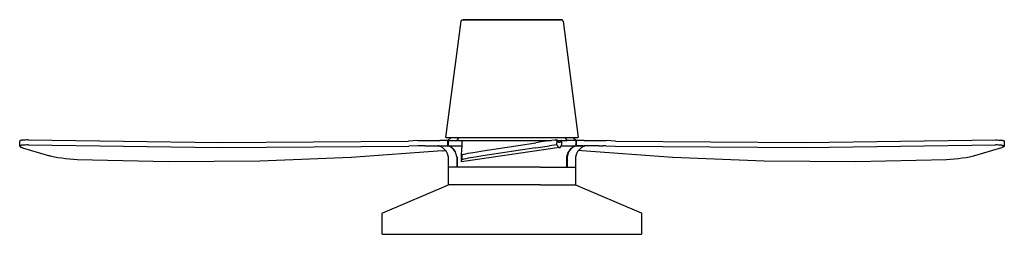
# Model space of a CAD drawing. Header units: millimetres. Extents: x 10740 to 13233, y 6351 to 7934.
# Tile 1 of 23: x 10740 to 11902, y 6351 to 6604. Entities that reach past the tile are written whole.
import ezdxf

# ---------------------------------------------------------------- set-up
doc = ezdxf.new("R2010")
doc.units = ezdxf.units.MM
doc.layers.add('Make2D$Visible$Curvas', color=7, linetype='Continuous')

msp = doc.modelspace()

# ---------------------------------------------------------------- linework, layer by layer
at = {"layer": 'Make2D$Visible$Curvas', "color": 7, "lineweight": -3, "true_color": 0xffffff}
for p, q in [((11243.3, 6464.9), (11261.4, 6601.9)), ((11261.4, 6602.2), (11261.5, 6602.3)), ((11261.4, 6602.1), (11261.4, 6602.2)), ((11261.4, 6602), (11261.4, 6602.1)), ((11261.4, 6602.1), (11261.4, 6602.1)), ((11261.4, 6601.9), (11261.4, 6602)), ((11261.4, 6601.9), (11261.4, 6601.9)), ((11261.5, 6602.4), (11261.5, 6602.5)), ((11261.5, 6602.5), (11261.6, 6602.5)), ((11261.5, 6602.3), (11261.5, 6602.4)), ((11261.5, 6602.3), (11261.5, 6602.3)), ((11261.6, 6602.6), (11261.7, 6602.7)), ((11261.6, 6602.5), (11261.6, 6602.6)), ((11261.6, 6602.6), (11261.6, 6602.6)), ((11261.7, 6602.7), (11261.8, 6602.8)), ((11261.7, 6602.7), (11261.7, 6602.7)), ((11261.8, 6602.9), (11261.9, 6603)), ((11261.8, 6602.8), (11261.8, 6602.9)), ((11261.8, 6602.9), (11261.8, 6602.9)), ((11261.9, 6603), (11262, 6603.1)), ((11261.9, 6603), (11261.9, 6603)), ((11262, 6603.1), (11262, 6603.1)), ((11262, 6603.1), (11262.1, 6603.1)), ((11262.1, 6603.1), (11262.1, 6603.2)), ((11262.1, 6603.2), (11262.2, 6603.2)), ((11262.2, 6603.2), (11262.2, 6603.3)), ((11262.2, 6603.3), (11262.3, 6603.3)), ((11262.3, 6603.3), (11262.4, 6603.3)), ((11262.4, 6603.3), (11262.4, 6603.4)), ((11262.4, 6603.4), (11262.5, 6603.4)), ((11262.5, 6603.4), (11262.6, 6603.5)), ((11262.5, 6603.4), (11262.5, 6603.4)), ((11262.6, 6603.5), (11262.7, 6603.5)), ((11262.7, 6603.5), (11262.7, 6603.5)), ((11262.7, 6603.5), (11262.8, 6603.5)), ((11262.8, 6603.5), (11262.9, 6603.5)), ((11262.9, 6603.5), (11262.9, 6603.6)), ((11262.9, 6603.6), (11263, 6603.6)), ((11263, 6603.6), (11263.1, 6603.6)), ((11263.1, 6603.6), (11263.1, 6603.6)), ((11263.1, 6603.6), (11263.2, 6603.6)), ((11263.2, 6603.6), (11263.3, 6603.6)), ((11263.3, 6603.6), (11263.3, 6603.6)), ((11263.3, 6603.6), (11321.4, 6603.6)), ((11263.3, 6603.6), (11263.4, 6603.6)), ((11263.4, 6603.6), (11263.5, 6603.6)), ((11263.5, 6603.6), (11263.5, 6603.6)), ((11263.5, 6603.6), (11263.6, 6603.6)), ((11321.4, 6603.6), (11263.6, 6603.6)), ((11321.4, 6603.6), (11379.5, 6603.6)), ((11379.2, 6603.6), (11321.4, 6603.6)), ((11379.3, 6603.6), (11379.2, 6603.6)), ((11379.4, 6603.6), (11379.3, 6603.6)), ((11379.5, 6603.6), (11379.4, 6603.6)), ((11379.4, 6603.6), (11379.4, 6603.6)), ((11379.6, 6603.6), (11379.5, 6603.6)), ((11379.7, 6603.6), (11379.6, 6603.6)), ((11379.6, 6603.6), (11379.6, 6603.6)), ((11379.8, 6603.6), (11379.7, 6603.6)), ((11379.9, 6603.6), (11379.8, 6603.6)), ((11379.8, 6603.6), (11379.8, 6603.6)), ((11380, 6603.5), (11379.9, 6603.6)), ((11380.1, 6603.5), (11380, 6603.5)), ((11380, 6603.5), (11380, 6603.5)), ((11380.2, 6603.5), (11380.1, 6603.5)), ((11380.3, 6603.4), (11380.2, 6603.5)), ((11380.2, 6603.5), (11380.2, 6603.5)), ((11380.4, 6603.4), (11380.3, 6603.4)), ((11380.5, 6603.3), (11380.4, 6603.4)), ((11380.4, 6603.4), (11380.4, 6603.4)), ((11380.6, 6603.3), (11380.5, 6603.3)), ((11380.5, 6603.3), (11380.5, 6603.3)), ((11380.6, 6603.2), (11380.6, 6603.3)), ((11380.7, 6603.2), (11380.6, 6603.2)), ((11380.8, 6603.1), (11380.7, 6603.2)), ((11380.9, 6603.1), (11380.8, 6603.1)), ((11380.8, 6603.1), (11380.8, 6603.1)), ((11380.9, 6603), (11380.9, 6603.1)), ((11381, 6603), (11380.9, 6603)), ((11381, 6602.9), (11381, 6603)), ((11381.1, 6602.8), (11381, 6602.9)), ((11381, 6602.9), (11381, 6602.9)), ((11381.1, 6602.7), (11381.1, 6602.8)), ((11381.2, 6602.7), (11381.1, 6602.7)), ((11381.2, 6602.6), (11381.2, 6602.7)), ((11381.3, 6602.5), (11381.2, 6602.6)), ((11381.2, 6602.6), (11381.2, 6602.6)), ((11381.3, 6602.4), (11381.3, 6602.5)), ((11381.3, 6602.5), (11381.3, 6602.5)), ((11381.4, 6602.3), (11381.3, 6602.4)), ((11381.4, 6602.2), (11381.4, 6602.3)), ((11381.4, 6602.3), (11381.4, 6602.3)), ((11381.4, 6602.1), (11381.4, 6602.2)), ((11381.4, 6602), (11381.4, 6602.1)), ((11381.4, 6602.1), (11381.4, 6602.1)), ((11381.5, 6601.9), (11381.4, 6602)), ((11381.5, 6601.9), (11381.5, 6601.9)), ((11381.5, 6601.9), (11399.5, 6464.9)), ((10740.6, 6460.7), (10740.5, 6460.7)), ((10740.5, 6460.7), (10740.5, 6460.7)), ((10740.5, 6460.7), (10740.5, 6460.7)), ((10740.5, 6460.7), (10740.5, 6460.7)), ((10740.5, 6460.7), (10740.5, 6460.6)), ((10740.5, 6460.6), (10740.5, 6460.6)), ((10740.5, 6460.6), (10740.5, 6460.6)), ((10740.5, 6460.6), (10740.5, 6460.6)), ((10740.5, 6460.6), (10740.5, 6460.6)), ((10740.5, 6460.6), (10740.5, 6460.6)), ((10740.5, 6460.6), (10740.5, 6460.6)), ((10740.5, 6460.6), (10740.5, 6460.6)), ((10740.5, 6460.6), (10740.5, 6460.6)), ((10740.5, 6460.6), (10740.5, 6460.6)), ((10740.5, 6460.6), (10740.5, 6460.6)), ((10740.5, 6460.6), (10740.5, 6460.5)), ((10740.5, 6460.5), (10740.5, 6460.5)), ((10740.5, 6460.5), (10740.5, 6460.5)), ((10740.5, 6460.5), (10740.5, 6460.5)), ((10740.5, 6460.5), (10740.5, 6460.5)), ((10740.5, 6460.5), (10740.5, 6460.5)), ((10740.5, 6460.5), (10740.5, 6460.5)), ((10740.5, 6460.5), (10740.5, 6460.5)), ((10740.5, 6460.5), (10740.5, 6460.5)), ((10740.5, 6460.5), (10740.5, 6460.5)), ((10740.5, 6460.5), (10740.5, 6460.5)), ((10740.5, 6454.6), (10740.5, 6460.5)), ((10740.7, 6460.8), (10740.6, 6460.8)), ((10740.6, 6460.8), (10740.6, 6460.8)), ((10740.6, 6460.8), (10740.6, 6460.7)), ((10740.6, 6460.7), (10740.6, 6460.7)), ((10740.6, 6460.7), (10740.6, 6460.7)), ((10740.6, 6460.7), (10740.6, 6460.7)), ((10740.6, 6460.7), (10740.6, 6460.7)), ((10740.6, 6460.7), (10740.6, 6460.7)), ((10740.6, 6460.7), (10740.6, 6460.7)), ((10740.8, 6460.9), (10740.7, 6460.9)), ((10740.7, 6460.9), (10740.7, 6460.8)), ((10740.7, 6460.8), (10740.7, 6460.8)), ((10740.7, 6460.8), (10740.7, 6460.8)), ((10740.7, 6460.8), (10740.7, 6460.8)), ((10740.9, 6460.9), (10740.8, 6460.9)), ((10740.8, 6460.9), (10740.8, 6460.9)), ((10740.8, 6460.9), (10740.8, 6460.9)), ((10740.8, 6460.9), (10740.8, 6460.9)), ((10741, 6461), (10740.9, 6461)), ((10740.9, 6461), (10740.9, 6460.9)), ((10741.1, 6461.1), (10741, 6461)), ((10741, 6461), (10741, 6461)), ((10741.2, 6461.1), (10741.1, 6461.1)), ((10741.3, 6461.1), (10741.2, 6461.1)), ((10741.2, 6461.1), (10741.2, 6461.1)), ((10741.4, 6461.2), (10741.3, 6461.1)), ((10741.5, 6461.2), (10741.4, 6461.2)), ((10741.7, 6461.3), (10741.5, 6461.2)), ((10741.9, 6461.3), (10741.7, 6461.3)), ((10742.1, 6461.3), (10741.9, 6461.3)), ((10742.3, 6461.4), (10742.1, 6461.3)), ((10742.7, 6461.5), (10742.3, 6461.4)), ((10743.2, 6461.5), (10742.7, 6461.5)), ((10743.7, 6461.6), (10743.2, 6461.5)), ((10744.3, 6461.7), (10743.7, 6461.6)), ((10745.7, 6461.8), (10744.3, 6461.7)), ((10747.2, 6461.8), (10745.7, 6461.8)), ((10748.9, 6461.9), (10747.2, 6461.8)), ((10750.7, 6461.9), (10748.9, 6461.9)), ((10750.7, 6461.9), (10975, 6458.9)), ((10975, 6458.9), (11199.3, 6460.6)), ((11210.3, 6461.1), (11199.3, 6460.6)), ((11210.3, 6461.1), (11215.9, 6461.2)), ((11215.9, 6461.2), (11236.2, 6461.2)), ((11245.7, 6461.2), (11236.2, 6461.2)), ((11243.3, 6464.9), (11321.4, 6464.9)), ((11245.7, 6461.2), (11249.4, 6464.9)), ((11245.7, 6461.2), (11246.1, 6461.2)), ((11245.7, 6455.1), (11245.7, 6461.2)), ((11246.1, 6461.2), (11262.1, 6461.2)), ((11246.1, 6461.2), (11246.1, 6455.1)), ((11258.9, 6464.9), (11255.6, 6461.2)), ((11259.2, 6464.9), (11256, 6461.2)), ((11262.1, 6460.1), (11262, 6455.2)), ((11262.1, 6461.2), (11262.1, 6461.2)), ((11262.1, 6460.1), (11262.1, 6461.2)), ((11262.1, 6461.2), (11265.6, 6461.2)), ((11265.6, 6461.2), (11367.6, 6461.2)), ((11286.8, 6449.1), (11349.5, 6458.6)), ((11321.4, 6464.9), (11373.7, 6464.9)), ((11358.2, 6459.9), (11349.5, 6458.6)), ((11355, 6459.5), (11355, 6459.5)), ((11371.6, 6461.7), (11358.2, 6459.9)), ((11365.7, 6460.9), (11365.7, 6460.9)), ((11373.4, 6461.8), (11371.6, 6461.7)), ((11373.9, 6461.9), (11373.4, 6461.8)), ((11373.7, 6464.9), (11383.3, 6464.9)), ((11374.1, 6461.9), (11373.9, 6461.9)), ((11374.2, 6461.9), (11374.1, 6461.9)), ((11374.3, 6461.9), (11374.2, 6461.9)), ((11374.6, 6461.2), (11374.3, 6461.9)), ((11374.3, 6461.9), (11374.3, 6458.5)), ((11374.3, 6461.9), (11374.3, 6461.9)), ((11374.3, 6456), (11374.3, 6458.5)), ((11374.6, 6461.2), (11379.4, 6461.2)), ((11374.8, 6460.9), (11374.6, 6461.2)), ((11374.6, 6461.2), (11374.7, 6461)), ((11374.9, 6460.7), (11374.8, 6460.9)), ((11375, 6460.5), (11374.9, 6460.7)), ((11375.2, 6460.3), (11375, 6460.5)), ((11375.2, 6460.2), (11375.2, 6460.3)), ((11375.3, 6460.1), (11375.2, 6460.2)), ((11375.4, 6460), (11375.3, 6460.1)), ((11375.4, 6459.9), (11375.4, 6460)), ((11375.5, 6459.8), (11375.4, 6459.9)), ((11375.6, 6459.7), (11375.5, 6459.8)), ((11375.7, 6459.6), (11375.6, 6459.7)), ((11375.6, 6459.7), (11375.6, 6459.7)), ((11375.8, 6459.5), (11375.7, 6459.6)), ((11375.8, 6459.4), (11375.8, 6459.5)), ((11375.9, 6459.4), (11375.8, 6459.4)), ((11376, 6459.3), (11375.9, 6459.4)), ((11376.1, 6459.2), (11376, 6459.3)), ((11376, 6459.3), (11376, 6459.3)), ((11376.2, 6459.2), (11376.1, 6459.2)), ((11376.1, 6459.2), (11376.1, 6459.2)), ((11376.2, 6459.1), (11376.2, 6459.2)), ((11376.3, 6459.1), (11376.2, 6459.1)), ((11376.2, 6459.1), (11376.2, 6459.1)), ((11376.4, 6459), (11376.3, 6459.1)), ((11376.3, 6459.1), (11376.3, 6459.1)), ((11376.3, 6459.1), (11376.3, 6459.1)), ((11376.5, 6459), (11376.4, 6459)), ((11376.4, 6459), (11376.4, 6459)), ((11376.4, 6459), (11376.4, 6459)), ((11376.6, 6459), (11376.5, 6459)), ((11376.5, 6459), (11376.5, 6459)), ((11376.5, 6459), (11376.5, 6459)), ((11376.6, 6458.9), (11376.6, 6459)), ((11376.7, 6458.9), (11376.6, 6458.9)), ((11376.6, 6458.9), (11376.6, 6458.9)), ((11376.8, 6458.9), (11376.7, 6458.9)), ((11376.7, 6458.9), (11376.7, 6458.9)), ((11376.7, 6458.9), (11376.7, 6458.9)), ((11376.9, 6458.9), (11376.8, 6458.9)), ((11376.8, 6458.9), (11376.8, 6458.9)), ((11376.8, 6458.9), (11376.8, 6458.9)), ((11377, 6458.9), (11376.9, 6458.9)), ((11376.9, 6458.9), (11376.9, 6458.9)), ((11376.9, 6458.9), (11376.9, 6458.9)), ((11377.1, 6458.9), (11377, 6458.9)), ((11377, 6458.9), (11377, 6458.9)), ((11377, 6458.9), (11377, 6458.9)), ((11377.2, 6458.9), (11377.1, 6458.9)), ((11377.1, 6458.9), (11377.1, 6458.9)), ((11377.1, 6458.9), (11377.1, 6458.9)), ((11377.1, 6458.9), (11377.1, 6458.9)), ((11377.2, 6458.9), (11377.2, 6458.9)), ((11377.3, 6458.9), (11377.2, 6458.9)), ((11377.2, 6458.9), (11377.2, 6458.9)), ((11377.2, 6458.9), (11377.2, 6458.9)), ((11377.4, 6458.9), (11377.3, 6458.9)), ((11377.3, 6458.9), (11377.3, 6458.9)), ((11377.3, 6458.9), (11377.3, 6458.9)), ((11377.5, 6458.9), (11377.4, 6458.9)), ((11377.4, 6458.9), (11377.4, 6458.9)), ((11377.4, 6458.9), (11377.4, 6458.9)), ((11377.6, 6459), (11377.5, 6458.9)), ((11377.5, 6458.9), (11377.5, 6458.9)), ((11377.5, 6458.9), (11377.5, 6458.9)), ((11377.5, 6458.9), (11377.5, 6458.9)), ((11377.7, 6459), (11377.6, 6459)), ((11377.6, 6459), (11377.6, 6459)), ((11377.6, 6459), (11377.6, 6459)), ((11377.8, 6459), (11377.7, 6459)), ((11377.7, 6459), (11377.7, 6459)), ((11377.7, 6459), (11377.7, 6459)), ((11377.8, 6459), (11377.9, 6459.1)), ((11378.4, 6459.5), (11377.9, 6459.1)), ((11378.4, 6459.5), (11379.2, 6460.6)), ((11379.4, 6461.1), (11379.2, 6460.6)), ((11379.6, 6461.2), (11379.4, 6461.2)), ((11379.4, 6461.2), (11379.4, 6461.1)), ((11379.6, 6461.2), (11386.5, 6461.2)), ((11379.6, 6461.2), (11379.6, 6456.1)), ((11383.3, 6464.9), (11386.5, 6461.2)), ((11383.3, 6464.9), (11399.5, 6464.9)), ((11383.6, 6464.9), (11386.9, 6461.2)), ((11396.4, 6461.2), (11386.5, 6461.2)), ((11393.1, 6464.9), (11396.8, 6461.2)), ((11396.4, 6461.2), (11396.8, 6461.2)), ((11396.4, 6461.2), (11396.4, 6456.1)), ((11396.8, 6461.2), (11396.8, 6455.1)), ((11406.3, 6461.2), (11396.8, 6461.2)), ((11406.3, 6461.2), (11426.6, 6461.2)), ((11426.6, 6461.2), (11432.2, 6461.1)), ((11443.2, 6460.6), (11432.2, 6461.1)), ((11443.2, 6460.6), (11667.5, 6458.9)), ((11667.5, 6458.9), (11891.8, 6461.9)), ((11891.8, 6461.9), (11893.6, 6461.9)), ((11893.6, 6461.9), (11895.3, 6461.8)), ((11895.3, 6461.8), (11896.8, 6461.8)), ((11896.8, 6461.8), (11898.2, 6461.7)), ((11898.2, 6461.7), (11898.8, 6461.6)), ((11898.8, 6461.6), (11899.3, 6461.5)), ((11899.3, 6461.5), (11899.8, 6461.5)), ((11899.8, 6461.5), (11900.2, 6461.4)), ((11900.2, 6461.4), (11900.4, 6461.3)), ((11900.4, 6461.3), (11900.6, 6461.3)), ((11900.6, 6461.3), (11900.8, 6461.3)), ((11900.8, 6461.3), (11901, 6461.2)), ((11901, 6461.2), (11901.1, 6461.2)), ((11901.1, 6461.2), (11901.2, 6461.1)), ((11901.2, 6461.1), (11901.3, 6461.1)), ((11901.3, 6461.1), (11901.3, 6461.1)), ((11901.3, 6461.1), (11901.4, 6461.1)), ((11901.4, 6461.1), (11901.4, 6461)), ((11901.4, 6461), (11901.5, 6461)), ((11901.5, 6461), (11901.6, 6461)), ((11901.6, 6461), (11901.6, 6461)), ((11901.6, 6461), (11901.6, 6460.9)), ((11901.6, 6460.9), (11901.7, 6460.9)), ((11901.7, 6460.9), (11901.7, 6460.9)), ((11901.7, 6460.9), (11901.7, 6460.9)), ((11901.7, 6460.9), (11901.8, 6460.8)), ((11901.8, 6460.8), (11901.8, 6460.8)), ((11901.8, 6460.8), (11901.8, 6460.8)), ((11901.8, 6460.8), (11901.8, 6460.8)), ((11901.8, 6460.8), (11901.8, 6460.8)), ((11901.8, 6460.8), (11901.9, 6460.8)), ((11901.9, 6460.8), (11901.9, 6460.8)), ((11901.9, 6460.8), (11901.9, 6460.8)), ((11901.9, 6460.8), (11901.9, 6460.7)), ((11901.9, 6460.7), (11901.9, 6460.7)), ((11901.9, 6460.7), (11901.9, 6460.7)), ((11901.9, 6460.7), (11901.9, 6460.7)), ((11901.9, 6460.7), (11901.9, 6460.7)), ((11901.9, 6460.7), (11901.9, 6460.7)), ((11901.9, 6460.7), (11902, 6460.7)), ((11902, 6460.7), (11902, 6460.7)), ((11902, 6460.7), (11902, 6460.6)), ((11902, 6460.6), (11902, 6460.6)), ((11902, 6460.6), (11902, 6460.6)), ((11902, 6460.5), (11902, 6460.6)), ((11902, 6460.5), (11902, 6454.6)), ((10740.5, 6454.7), (10740.5, 6454.8)), ((10740.5, 6454.8), (10740.6, 6454.8)), ((10740.5, 6454.6), (10740.5, 6454.7)), ((10740.5, 6454.7), (10740.5, 6454.7)), ((10740.5, 6454.7), (10740.5, 6454.7)), ((10740.5, 6454.7), (10740.5, 6454.7)), ((10740.5, 6454.6), (10740.5, 6454.6)), ((10740.5, 6454.6), (10740.5, 6454.6)), ((10740.5, 6454.6), (10740.5, 6454.6)), ((10740.5, 6454.6), (10740.5, 6454.6)), ((10740.5, 6454.5), (10740.5, 6454.5)), ((10740.5, 6454.5), (10740.5, 6454.5)), ((10740.5, 6454.5), (10740.5, 6454.5)), ((10740.5, 6454.5), (10740.5, 6454.5)), ((10740.5, 6454.5), (10740.5, 6454.5)), ((10740.5, 6454.5), (10740.5, 6454.5)), ((10740.5, 6454.5), (10740.5, 6454.5)), ((10740.5, 6454.5), (10740.5, 6454.5)), ((10740.5, 6454.5), (10740.5, 6454.5)), ((10740.5, 6454.5), (10740.5, 6454.5)), ((10740.5, 6454.5), (10740.5, 6454.5)), ((10740.5, 6454.5), (10740.5, 6454.5)), ((10740.5, 6454.5), (10740.5, 6454.4)), ((10740.5, 6454.4), (10740.5, 6454.4)), ((10740.5, 6454.4), (10740.5, 6454.4)), ((10740.5, 6454.4), (10740.5, 6454.4)), ((10740.5, 6454.4), (10740.5, 6454.4)), ((10740.5, 6454.4), (10740.5, 6454.4)), ((10740.5, 6454.4), (10740.5, 6454.4)), ((10740.5, 6454.4), (10740.5, 6454.4)), ((10740.5, 6454.4), (10740.5, 6454.4)), ((10740.5, 6454.4), (10740.5, 6454.4)), ((10740.5, 6454.4), (10740.5, 6454.3)), ((10740.5, 6454.3), (10740.5, 6454.3)), ((10740.5, 6454.3), (10740.6, 6454.3)), ((10740.6, 6454.8), (10740.6, 6454.9)), ((10740.6, 6454.9), (10740.6, 6454.9)), ((10740.6, 6454.9), (10740.6, 6454.9)), ((10740.6, 6454.9), (10740.7, 6454.9)), ((10740.6, 6454.8), (10740.6, 6454.8)), ((10740.6, 6454.8), (10740.6, 6454.8)), ((10740.6, 6454.8), (10740.6, 6454.8)), ((10740.6, 6454.3), (10740.6, 6454.3)), ((10740.6, 6454.3), (10740.6, 6454.3)), ((10740.6, 6454.3), (10740.6, 6454.3)), ((10740.6, 6454.3), (10740.6, 6454.2)), ((10740.6, 6454.2), (10740.6, 6454.2)), ((10740.6, 6454.2), (10740.6, 6454.2)), ((10740.6, 6454.2), (10740.6, 6454.2)), ((10740.6, 6454.2), (10740.7, 6454.2)), ((10740.7, 6454.9), (10740.7, 6455)), ((10740.7, 6455), (10740.7, 6455)), ((10740.7, 6455), (10740.7, 6455)), ((10740.7, 6455), (10740.8, 6455)), ((10740.7, 6454.9), (10740.7, 6454.9)), ((10740.7, 6454.9), (10740.7, 6454.9)), ((10740.7, 6454.2), (10740.7, 6454.1)), ((10740.7, 6454.1), (10740.7, 6454.1)), ((10740.7, 6454.1), (10740.7, 6454.1)), ((10740.7, 6454.1), (10740.8, 6454.1)), ((10740.8, 6455), (10740.8, 6455)), ((10740.8, 6455), (10740.8, 6455)), ((10740.8, 6455), (10740.8, 6455)), ((10740.8, 6455), (10740.9, 6455)), ((10740.8, 6454.1), (10740.8, 6454)), ((10740.8, 6454), (10740.8, 6454)), ((10740.8, 6454), (10740.9, 6454)), ((10741, 6455.1), (10740.9, 6455.1)), ((10740.9, 6455), (10740.9, 6455.1)), ((10740.9, 6455.1), (10740.9, 6455.1)), ((10740.9, 6455.1), (10740.9, 6455.1)), ((10740.9, 6455), (10740.9, 6455)), ((10740.9, 6454), (10740.9, 6453.9)), ((10740.9, 6453.9), (10741, 6453.9)), ((10741.1, 6455.2), (10741, 6455.1)), ((10741, 6455.1), (10741, 6455.1)), ((10741, 6453.9), (10741.1, 6453.9)), ((10741.2, 6455.2), (10741.1, 6455.2)), ((10741.1, 6453.9), (10741.1, 6453.8)), ((10741.1, 6453.8), (10741.2, 6453.8)), ((10741.3, 6455.2), (10741.2, 6455.2)), ((10741.2, 6455.2), (10741.2, 6455.2)), ((10741.2, 6453.8), (10741.3, 6453.7)), ((10741.4, 6455.3), (10741.3, 6455.2)), ((10741.3, 6453.7), (10741.5, 6453.6)), ((10741.5, 6455.3), (10741.4, 6455.3)), ((10741.7, 6455.4), (10741.5, 6455.3)), ((10741.5, 6453.6), (10741.6, 6453.5)), ((10741.6, 6453.5), (10741.8, 6453.5)), ((10741.9, 6455.4), (10741.7, 6455.4)), ((10741.8, 6453.5), (10742, 6453.4)), ((10742.1, 6455.4), (10741.9, 6455.4)), ((10742, 6453.4), (10742.4, 6453.2)), ((10742.3, 6455.5), (10742.1, 6455.4)), ((10742.7, 6455.6), (10742.3, 6455.5)), ((10742.4, 6453.2), (10742.9, 6453.1)), ((10743.2, 6455.6), (10742.7, 6455.6)), ((10742.9, 6453.1), (10743.4, 6452.9)), ((10743.7, 6455.7), (10743.2, 6455.6)), ((10743.4, 6452.9), (10743.9, 6452.7)), ((10744.3, 6455.8), (10743.7, 6455.7)), ((10743.9, 6452.7), (10775.5, 6443.2)), ((10745.7, 6455.9), (10744.3, 6455.8)), ((10747.2, 6455.9), (10745.7, 6455.9)), ((10748.9, 6456), (10747.2, 6455.9)), ((10750.7, 6456), (10748.9, 6456)), ((10750.7, 6456), (10975.1, 6453)), ((10975.1, 6453), (11199.6, 6454.6)), ((11238.8, 6449.2), (11131.4, 6441.3)), ((11210.4, 6455.1), (11199.6, 6454.6)), ((11214.1, 6455.1), (11210.4, 6455.1)), ((11218.7, 6455.1), (11214.1, 6455.1)), ((11218.7, 6455.1), (11236.2, 6455.1)), ((11234.8, 6454.9), (11234.3, 6455.1)), ((11234.6, 6455), (11234.6, 6455)), ((11235.4, 6454.8), (11234.8, 6454.9)), ((11235.9, 6454.6), (11235.4, 6454.8)), ((11236.4, 6454.3), (11235.9, 6454.6)), ((11236.2, 6455.1), (11245.7, 6455.1)), ((11237, 6454.1), (11236.4, 6454.3)), ((11237, 6455.1), (11237, 6455.1)), ((11237.5, 6453.9), (11237, 6454.1)), ((11238, 6453.6), (11237.5, 6453.9)), ((11238.5, 6453.3), (11238, 6453.6)), ((11238.9, 6453), (11238.5, 6453.3)), ((11238.8, 6449.2), (11242.7, 6449.6)), ((11239.4, 6452.7), (11238.9, 6453)), ((11239.9, 6452.3), (11239.4, 6452.7)), ((11240.3, 6452), (11239.9, 6452.3)), ((11240.8, 6451.6), (11240.3, 6452)), ((11241.2, 6451.2), (11240.8, 6451.6)), ((11241.6, 6450.8), (11241.2, 6451.2)), ((11242, 6450.4), (11241.6, 6450.8)), ((11242.4, 6450), (11242, 6450.4)), ((11242.8, 6449.5), (11242.4, 6450)), ((11243.1, 6449.1), (11242.8, 6449.5)), ((11243.4, 6448.6), (11243.1, 6449.1)), ((11243.8, 6448.2), (11243.4, 6448.6)), ((11244.1, 6447.7), (11243.8, 6448.2)), ((11244.4, 6447.2), (11244.1, 6447.7)), ((11244.6, 6446.7), (11244.4, 6447.2)), ((11244.9, 6446.2), (11244.6, 6446.7)), ((11246, 6455), (11245.7, 6455.1)), ((11246.2, 6454.9), (11246, 6455)), ((11246.1, 6455.1), (11246.3, 6455)), ((11246.1, 6455.1), (11262, 6455.1)), ((11246.4, 6454.9), (11246.2, 6454.9)), ((11246.8, 6454.9), (11246.3, 6455)), ((11246.7, 6454.8), (11246.4, 6454.9)), ((11246.9, 6454.7), (11246.7, 6454.8)), ((11247.2, 6454.7), (11246.8, 6454.9)), ((11247.1, 6454.6), (11246.9, 6454.7)), ((11247.4, 6454.5), (11247.1, 6454.6)), ((11247.7, 6454.5), (11247.2, 6454.7)), ((11247.6, 6454.3), (11247.4, 6454.5)), ((11247.8, 6454.2), (11247.6, 6454.3)), ((11248.1, 6454.2), (11247.7, 6454.5)), ((11248.1, 6454.1), (11247.8, 6454.2)), ((11248.6, 6454), (11248.1, 6454.2)), ((11248.3, 6454), (11248.1, 6454.1)), ((11248.5, 6453.8), (11248.3, 6454)), ((11248.7, 6453.7), (11248.5, 6453.8)), ((11249, 6453.7), (11248.6, 6454)), ((11249, 6453.6), (11248.7, 6453.7)), ((11249.4, 6453.5), (11249, 6453.7)), ((11249.2, 6453.4), (11249, 6453.6)), ((11249.4, 6453.3), (11249.2, 6453.4)), ((11249.8, 6453.2), (11249.4, 6453.5)), ((11249.6, 6453.1), (11249.4, 6453.3)), ((11249.8, 6452.9), (11249.6, 6453.1)), ((11250.3, 6452.9), (11249.8, 6453.2)), ((11250.1, 6452.8), (11249.8, 6452.9)), ((11250.3, 6452.6), (11250.1, 6452.8)), ((11250.6, 6452.6), (11250.3, 6452.9)), ((11250.5, 6452.4), (11250.3, 6452.6)), ((11250.7, 6452.2), (11250.5, 6452.4)), ((11251, 6452.3), (11250.6, 6452.6)), ((11250.9, 6452.1), (11250.7, 6452.2)), ((11251.1, 6451.9), (11250.9, 6452.1)), ((11251.4, 6451.9), (11251, 6452.3)), ((11251.3, 6451.7), (11251.1, 6451.9)), ((11251.5, 6451.5), (11251.3, 6451.7)), ((11251.8, 6451.6), (11251.4, 6451.9)), ((11251.7, 6451.3), (11251.5, 6451.5)), ((11251.9, 6451.1), (11251.7, 6451.3)), ((11252.1, 6451.2), (11251.8, 6451.6)), ((11252.1, 6450.9), (11251.9, 6451.1)), ((11252.5, 6450.9), (11252.1, 6451.2)), ((11252.3, 6450.6), (11252.1, 6450.9)), ((11252.4, 6450.4), (11252.3, 6450.6)), ((11252.6, 6450.2), (11252.4, 6450.4)), ((11252.8, 6450.5), (11252.5, 6450.9)), ((11252.8, 6450), (11252.6, 6450.2)), ((11253.1, 6450.1), (11252.8, 6450.5)), ((11253, 6449.7), (11252.8, 6450)), ((11253.1, 6449.5), (11253, 6449.7)), ((11253.4, 6449.7), (11253.1, 6450.1)), ((11253.3, 6449.3), (11253.1, 6449.5)), ((11253.6, 6448.8), (11253.3, 6449.3)), ((11253.7, 6449.3), (11253.4, 6449.7)), ((11253.9, 6448.3), (11253.6, 6448.8)), ((11253.9, 6448.8), (11253.7, 6449.3)), ((11254.2, 6448.4), (11253.9, 6448.8)), ((11254.2, 6447.8), (11253.9, 6448.3)), ((11254.4, 6448), (11254.2, 6448.4)), ((11254.4, 6447.3), (11254.2, 6447.8)), ((11254.7, 6447.5), (11254.4, 6448)), ((11254.7, 6446.7), (11254.4, 6447.3)), ((11254.9, 6446.2), (11254.7, 6446.7)), ((11377.3, 6453), (11261.7, 6435.9)), ((11261.7, 6442.3), (11261.9, 6452.4)), ((11262, 6454.9), (11261.9, 6452.4)), ((11262, 6454.9), (11262, 6455.2)), ((11269.7, 6446.2), (11277.6, 6447.6)), ((11277.6, 6447.6), (11286.8, 6449.1)), ((11349.5, 6452.7), (11286.8, 6443.2)), ((11349.5, 6452.7), (11365.4, 6455)), ((11368.4, 6455.4), (11365.4, 6455)), ((11371.3, 6455.7), (11368.4, 6455.4)), ((11374.3, 6456), (11371.3, 6455.7)), ((11374.3, 6456), (11374.5, 6455.7)), ((11374.5, 6455.7), (11374.6, 6455.3)), ((11374.6, 6455.3), (11374.8, 6455)), ((11374.8, 6455), (11374.9, 6454.8)), ((11374.9, 6454.8), (11375.1, 6454.5)), ((11375.1, 6454.5), (11375.2, 6454.4)), ((11375.2, 6454.4), (11375.2, 6454.3)), ((11375.2, 6454.3), (11375.3, 6454.2)), ((11375.3, 6454.2), (11375.4, 6454.1)), ((11375.4, 6454.1), (11375.5, 6454)), ((11375.5, 6454), (11375.5, 6453.9)), ((11375.5, 6453.9), (11375.6, 6453.8)), ((11375.6, 6453.8), (11375.7, 6453.7)), ((11375.7, 6453.7), (11375.8, 6453.6)), ((11375.8, 6453.6), (11375.8, 6453.5)), ((11375.8, 6453.5), (11375.9, 6453.5)), ((11375.9, 6453.5), (11376, 6453.4)), ((11376, 6453.4), (11376, 6453.4)), ((11376, 6453.4), (11376.1, 6453.3)), ((11376.1, 6453.3), (11376.1, 6453.3)), ((11376.1, 6453.3), (11376.2, 6453.3)), ((11376.2, 6453.3), (11376.2, 6453.3)), ((11376.2, 6453.3), (11376.2, 6453.2)), ((11376.2, 6453.2), (11376.3, 6453.2)), ((11376.3, 6453.2), (11376.3, 6453.2)), ((11376.3, 6453.2), (11376.3, 6453.2)), ((11376.3, 6453.2), (11376.4, 6453.1)), ((11376.4, 6453.1), (11376.4, 6453.1)), ((11376.4, 6453.1), (11376.5, 6453.1)), ((11376.5, 6453.1), (11376.5, 6453.1)), ((11376.5, 6453.1), (11376.5, 6453.1)), ((11376.5, 6453.1), (11376.6, 6453)), ((11376.6, 6453), (11376.6, 6453)), ((11376.6, 6453), (11376.7, 6453)), ((11376.7, 6453), (11376.7, 6453)), ((11376.7, 6453), (11376.7, 6453)), ((11376.7, 6453), (11376.8, 6453)), ((11376.8, 6453), (11376.8, 6453)), ((11376.8, 6453), (11376.9, 6453)), ((11376.9, 6453), (11376.9, 6453)), ((11376.9, 6453), (11376.9, 6453)), ((11376.9, 6453), (11377, 6453)), ((11377, 6453), (11377, 6452.9)), ((11377, 6452.9), (11377, 6452.9)), ((11377, 6452.9), (11377.1, 6452.9)), ((11377.1, 6452.9), (11377.1, 6452.9)), ((11377.1, 6452.9), (11377.2, 6452.9)), ((11377.2, 6452.9), (11377.2, 6453)), ((11377.2, 6453), (11377.3, 6453)), ((11377.2, 6452.9), (11377.2, 6452.9)), ((11377.3, 6453), (11377.3, 6453)), ((11377.3, 6453), (11377.4, 6453)), ((11377.4, 6453), (11377.4, 6453)), ((11377.4, 6453), (11377.4, 6453)), ((11377.4, 6453), (11377.5, 6453)), ((11377.5, 6453), (11377.5, 6453)), ((11377.5, 6453), (11377.5, 6453)), ((11377.5, 6453), (11377.6, 6453)), ((11377.6, 6453), (11377.7, 6453.1)), ((11377.6, 6453), (11377.6, 6453)), ((11377.7, 6453.1), (11377.7, 6453.1)), ((11377.7, 6453.1), (11377.7, 6453.1)), ((11377.7, 6453.1), (11377.8, 6453.1)), ((11377.8, 6453.1), (11377.8, 6453.1)), ((11377.8, 6453.1), (11377.9, 6453.1)), ((11377.9, 6453.1), (11377.9, 6453.2)), ((11377.9, 6453.2), (11377.9, 6453.2)), ((11377.9, 6453.2), (11378, 6453.2)), ((11378, 6453.2), (11378, 6453.3)), ((11378, 6453.3), (11378.1, 6453.3)), ((11378, 6453.2), (11378, 6453.2)), ((11378.1, 6453.3), (11378.1, 6453.3)), ((11378.1, 6453.3), (11378.2, 6453.3)), ((11378.2, 6453.4), (11378.3, 6453.5)), ((11378.2, 6453.3), (11378.2, 6453.4)), ((11378.3, 6453.5), (11378.4, 6453.5)), ((11378.4, 6453.5), (11378.5, 6453.6)), ((11378.5, 6453.6), (11378.6, 6453.7)), ((11378.6, 6453.8), (11378.7, 6453.9)), ((11378.6, 6453.7), (11378.6, 6453.8)), ((11378.7, 6453.9), (11378.8, 6453.9)), ((11378.8, 6453.9), (11378.9, 6454)), ((11378.9, 6454.1), (11379, 6454.2)), ((11378.9, 6454), (11378.9, 6454.1)), ((11379, 6454.2), (11379.1, 6454.3)), ((11379.1, 6454.3), (11379.2, 6454.6)), ((11379.2, 6454.6), (11379.4, 6455.1)), ((11379.5, 6455.1), (11379.4, 6455.1)), ((11379.4, 6455.1), (11379.4, 6455.1)), ((11379.4, 6455.1), (11379.4, 6455.1)), ((11379.5, 6455.1), (11379.6, 6455.1)), ((11379.6, 6455.1), (11379.6, 6456.1)), ((11379.6, 6455.1), (11381.3, 6455.1)), ((11381.3, 6455.1), (11381.6, 6455.1)), ((11381.6, 6455.1), (11396.4, 6455.1)), ((11387.2, 6446.2), (11387.5, 6446.7)), ((11387.5, 6446.7), (11387.7, 6447.3)), ((11387.7, 6447.3), (11388, 6447.8)), ((11388, 6447.1), (11387.7, 6446.6)), ((11388, 6447.8), (11388.2, 6448.3)), ((11388.2, 6447.6), (11388, 6447.1)), ((11388.2, 6448.3), (11388.5, 6448.8)), ((11388.5, 6448.1), (11388.2, 6447.6)), ((11388.5, 6448.8), (11388.9, 6449.3)), ((11388.8, 6448.6), (11388.5, 6448.1)), ((11389.1, 6449.1), (11388.8, 6448.6)), ((11388.9, 6449.3), (11389, 6449.5)), ((11389, 6449.5), (11389.2, 6449.7)), ((11389.4, 6449.6), (11389.1, 6449.1)), ((11389.2, 6449.7), (11389.4, 6450)), ((11389.4, 6450), (11389.5, 6450.2)), ((11389.7, 6450), (11389.4, 6449.6)), ((11389.5, 6450.2), (11389.7, 6450.4)), ((11389.7, 6450.4), (11389.9, 6450.6)), ((11390.1, 6450.4), (11389.7, 6450)), ((11389.9, 6450.6), (11390.1, 6450.9)), ((11390.1, 6450.9), (11390.3, 6451.1)), ((11390.3, 6450.7), (11390.1, 6450.4)), ((11390.3, 6451.1), (11390.4, 6451.3)), ((11390.4, 6450.9), (11390.3, 6450.7)), ((11390.4, 6451.3), (11390.6, 6451.5)), ((11390.6, 6451.1), (11390.4, 6450.9)), ((11390.6, 6451.5), (11390.8, 6451.7)), ((11390.8, 6451.3), (11390.6, 6451.1)), ((11390.8, 6451.7), (11391, 6451.9)), ((11391, 6451.5), (11390.8, 6451.3)), ((11391, 6451.9), (11391.2, 6452.1)), ((11391.2, 6451.7), (11391, 6451.5)), ((11391.2, 6452.1), (11391.4, 6452.2)), ((11391.4, 6451.9), (11391.2, 6451.7)), ((11391.4, 6452.2), (11391.6, 6452.4)), ((11391.6, 6452), (11391.4, 6451.9)), ((11391.6, 6452.4), (11391.9, 6452.6)), ((11391.8, 6452.2), (11391.6, 6452)), ((11392, 6452.4), (11391.8, 6452.2)), ((11391.9, 6452.6), (11392.1, 6452.8)), ((11392.2, 6452.6), (11392, 6452.4)), ((11392.1, 6452.8), (11392.3, 6452.9)), ((11392.4, 6452.7), (11392.2, 6452.6)), ((11392.3, 6452.9), (11392.5, 6453.1)), ((11392.6, 6452.9), (11392.4, 6452.7)), ((11392.5, 6453.1), (11392.7, 6453.3)), ((11392.8, 6453.1), (11392.6, 6452.9)), ((11392.7, 6453.3), (11392.9, 6453.4)), ((11393, 6453.2), (11392.8, 6453.1)), ((11392.9, 6453.4), (11393.2, 6453.6)), ((11393.3, 6453.4), (11393, 6453.2)), ((11393.2, 6453.6), (11393.4, 6453.7)), ((11393.5, 6453.5), (11393.3, 6453.4)), ((11393.4, 6453.7), (11393.6, 6453.8)), ((11393.7, 6453.7), (11393.5, 6453.5)), ((11393.6, 6453.8), (11393.8, 6454)), ((11393.9, 6453.8), (11393.7, 6453.7)), ((11393.8, 6454), (11394.1, 6454.1)), ((11394.1, 6453.9), (11393.9, 6453.8)), ((11394.1, 6454.1), (11394.3, 6454.2)), ((11394.3, 6454.1), (11394.1, 6453.9)), ((11394.3, 6454.2), (11394.5, 6454.3)), ((11394.6, 6454.2), (11394.3, 6454.1)), ((11394.5, 6454.3), (11394.8, 6454.5)), ((11394.8, 6454.3), (11394.6, 6454.2)), ((11394.8, 6454.5), (11395, 6454.6)), ((11395, 6454.4), (11394.8, 6454.3)), ((11395, 6454.6), (11395.2, 6454.7)), ((11395.2, 6454.5), (11395, 6454.4)), ((11395.2, 6454.7), (11395.4, 6454.8)), ((11395.5, 6454.6), (11395.2, 6454.5)), ((11395.4, 6454.8), (11395.7, 6454.9)), ((11395.7, 6454.7), (11395.5, 6454.6)), ((11395.7, 6454.9), (11395.9, 6454.9)), ((11395.9, 6454.8), (11395.7, 6454.7)), ((11395.9, 6454.9), (11396.1, 6455)), ((11396.2, 6454.9), (11395.9, 6454.8)), ((11396.1, 6455), (11396.4, 6455.1)), ((11396.4, 6455), (11396.2, 6454.9)), ((11396.4, 6455.1), (11396.4, 6456.1)), ((11396.8, 6455.1), (11396.4, 6455)), ((11405.1, 6455.1), (11396.6, 6455)), ((11396.8, 6455.1), (11406.3, 6455.1)), ((11397.9, 6446.7), (11397.6, 6446.2)), ((11398.1, 6447.2), (11397.9, 6446.7)), ((11398.4, 6447.7), (11398.1, 6447.2)), ((11398.7, 6448.2), (11398.4, 6447.7)), ((11399, 6448.6), (11398.7, 6448.2)), ((11399.4, 6449.1), (11399, 6448.6)), ((11399.7, 6449.5), (11399.4, 6449.1)), ((11400.1, 6450), (11399.7, 6449.5)), ((11403.7, 6449.2), (11399.8, 6449.6)), ((11400.5, 6450.4), (11400.1, 6450)), ((11400.9, 6450.8), (11400.5, 6450.4)), ((11401.3, 6451.2), (11400.9, 6450.8)), ((11401.7, 6451.6), (11401.3, 6451.2)), ((11402.2, 6452), (11401.7, 6451.6)), ((11402.6, 6452.3), (11402.2, 6452)), ((11403.1, 6452.7), (11402.6, 6452.3)), ((11403.5, 6453), (11403.1, 6452.7)), ((11404, 6453.3), (11403.5, 6453)), ((11511.1, 6441.3), (11403.7, 6449.2)), ((11404.5, 6453.6), (11404, 6453.3)), ((11405, 6453.9), (11404.5, 6453.6)), ((11405.5, 6454.1), (11405, 6453.9)), ((11406.1, 6454.3), (11405.5, 6454.1)), ((11406.6, 6454.6), (11406.1, 6454.3)), ((11423.8, 6455.1), (11406.3, 6455.1)), ((11407.1, 6454.8), (11406.6, 6454.6)), ((11407.7, 6454.9), (11407.1, 6454.8)), ((11408.2, 6455.1), (11407.7, 6454.9)), ((11423.8, 6455.1), (11428.4, 6455.1)), ((11432.1, 6455.1), (11428.4, 6455.1)), ((11432.1, 6455.1), (11442.9, 6454.6)), ((11442.9, 6454.6), (11667.4, 6453)), ((11667.4, 6453), (11891.8, 6456)), ((11898.6, 6452.7), (11867, 6443.2)), ((11893.5, 6456), (11891.8, 6456)), ((11895.2, 6455.9), (11893.5, 6456)), ((11896.9, 6455.9), (11895.2, 6455.9)), ((11898.6, 6455.7), (11896.9, 6455.9)), ((11898.6, 6455.7), (11899.1, 6455.7)), ((11899.1, 6452.9), (11898.6, 6452.7)), ((11899.1, 6455.7), (11899.5, 6455.6)), ((11899.6, 6453.1), (11899.1, 6452.9)), ((11899.5, 6455.6), (11900, 6455.5)), ((11900.1, 6453.2), (11899.6, 6453.1)), ((11900, 6455.5), (11900.4, 6455.5)), ((11900.5, 6453.4), (11900.1, 6453.2)), ((11900.4, 6455.5), (11900.5, 6455.4)), ((11900.5, 6455.4), (11900.7, 6455.4)), ((11900.7, 6453.5), (11900.5, 6453.4)), ((11900.7, 6455.4), (11900.9, 6455.3)), ((11900.9, 6453.5), (11900.7, 6453.5)), ((11900.9, 6455.3), (11901, 6455.3)), ((11901, 6453.6), (11900.9, 6453.5)), ((11901, 6455.3), (11901.1, 6455.2)), ((11901.2, 6453.7), (11901, 6453.6)), ((11901.1, 6455.2), (11901.3, 6455.2)), ((11901.3, 6453.8), (11901.2, 6453.7)), ((11901.3, 6455.2), (11901.3, 6455.2)), ((11901.3, 6455.2), (11901.4, 6455.1)), ((11901.4, 6453.8), (11901.3, 6453.8)), ((11901.4, 6455.1), (11901.5, 6455.1)), ((11901.5, 6453.9), (11901.4, 6453.9)), ((11901.4, 6453.9), (11901.4, 6453.8)), ((11901.5, 6455.1), (11901.5, 6455.1)), ((11901.5, 6455.1), (11901.6, 6455.1)), ((11901.6, 6453.9), (11901.5, 6453.9)), ((11901.6, 6455.1), (11901.6, 6455)), ((11901.6, 6455), (11901.7, 6455)), ((11901.7, 6454), (11901.6, 6454)), ((11901.6, 6454), (11901.6, 6453.9)), ((11901.7, 6455), (11901.7, 6455)), ((11901.7, 6455), (11901.7, 6455)), ((11901.7, 6455), (11901.7, 6455)), ((11901.7, 6455), (11901.8, 6455)), ((11901.8, 6454.1), (11901.7, 6454)), ((11901.7, 6454), (11901.7, 6454)), ((11901.8, 6455), (11901.8, 6454.9)), ((11901.8, 6454.9), (11901.8, 6454.9)), ((11901.8, 6454.9), (11901.8, 6454.9)), ((11901.8, 6454.9), (11901.8, 6454.9)), ((11901.8, 6454.9), (11901.9, 6454.9)), ((11901.9, 6454.2), (11901.8, 6454.2)), ((11901.8, 6454.2), (11901.8, 6454.2)), ((11901.8, 6454.2), (11901.8, 6454.1)), ((11901.8, 6454.1), (11901.8, 6454.1)), ((11901.8, 6454.1), (11901.8, 6454.1)), ((11901.8, 6454.1), (11901.8, 6454.1)), ((11901.9, 6454.9), (11901.9, 6454.9)), ((11901.9, 6454.9), (11901.9, 6454.8)), ((11901.9, 6454.8), (11901.9, 6454.8)), ((11901.9, 6454.8), (11901.9, 6454.8)), ((11901.9, 6454.8), (11901.9, 6454.8)), ((11901.9, 6454.8), (11901.9, 6454.8)), ((11901.9, 6454.8), (11901.9, 6454.8)), ((11901.9, 6454.8), (11902, 6454.8)), ((11902, 6454.3), (11901.9, 6454.3)), ((11901.9, 6454.3), (11901.9, 6454.3)), ((11901.9, 6454.3), (11901.9, 6454.3)), ((11901.9, 6454.3), (11901.9, 6454.2)), ((11901.9, 6454.2), (11901.9, 6454.2)), ((11901.9, 6454.2), (11901.9, 6454.2)), ((11902, 6454.8), (11902, 6454.8)), ((11902, 6454.8), (11902, 6454.8)), ((11902, 6454.8), (11902, 6454.7)), ((11902, 6454.7), (11902, 6454.7)), ((11902, 6454.7), (11902, 6454.7)), ((11902, 6454.7), (11902, 6454.7)), ((11902, 6454.7), (11902, 6454.7)), ((11902, 6454.7), (11902, 6454.7)), ((11902, 6454.7), (11902, 6454.7)), ((11902, 6454.7), (11902, 6454.7)), ((11902, 6454.7), (11902, 6454.7)), ((11902, 6454.7), (11902, 6454.7)), ((11902, 6454.7), (11902, 6454.7)), ((11902, 6454.7), (11902, 6454.7)), ((11902, 6454.7), (11902, 6454.6)), ((11902, 6454.6), (11902, 6454.6)), ((11902, 6454.6), (11902, 6454.6)), ((11902, 6454.6), (11902, 6454.6)), ((11902, 6454.6), (11902, 6454.6)), ((11902, 6454.6), (11902, 6454.6)), ((11902, 6454.6), (11902, 6454.6)), ((11902, 6454.6), (11902, 6454.6)), ((11902, 6454.6), (11902, 6454.6)), ((11902, 6454.6), (11902, 6454.6)), ((11902, 6454.6), (11902, 6454.6)), ((11902, 6454.6), (11902, 6454.6)), ((11902, 6454.6), (11902, 6454.5)), ((11902, 6454.5), (11902, 6454.5)), ((11902, 6454.5), (11902, 6454.5)), ((11902, 6454.5), (11902, 6454.5)), ((11902, 6454.5), (11902, 6454.5)), ((11902, 6454.5), (11902, 6454.5)), ((11902, 6454.5), (11902, 6454.5)), ((11902, 6454.5), (11902, 6454.5)), ((11902, 6454.5), (11902, 6454.5)), ((11902, 6454.5), (11902, 6454.5)), ((11902, 6454.5), (11902, 6454.5)), ((11902, 6454.5), (11902, 6454.4)), ((11902, 6454.4), (11902, 6454.4)), ((11902, 6454.4), (11902, 6454.4)), ((11902, 6454.4), (11902, 6454.4)), ((11902, 6454.4), (11902, 6454.4)), ((11902, 6454.4), (11902, 6454.4)), ((11902, 6454.4), (11902, 6454.4)), ((11902, 6454.4), (11902, 6454.4)), ((11902, 6454.4), (11902, 6454.4)), ((11902, 6454.4), (11902, 6454.4)), ((11902, 6454.4), (11902, 6454.4)), ((11902, 6454.4), (11902, 6454.3)), ((11902, 6454.3), (11902, 6454.3)), ((11902, 6454.3), (11902, 6454.3)), ((10776.1, 6443), (10775.5, 6443.2)), ((10776.8, 6442.8), (10776.1, 6443)), ((10778.2, 6442.4), (10776.8, 6442.8)), ((10779.8, 6442.1), (10778.2, 6442.4)), ((10781.6, 6441.7), (10779.8, 6442.1)), ((10785.6, 6441), (10781.6, 6441.7)), ((10790, 6440.3), (10785.6, 6441)), ((10794.5, 6439.7), (10790, 6440.3)), ((10799.1, 6439.2), (10794.5, 6439.7)), ((10803.9, 6438.8), (10799.1, 6439.2)), ((10808.4, 6438.5), (10803.9, 6438.8)), ((10916.1, 6436), (10808.4, 6438.5)), ((11023.8, 6436.9), (10916.1, 6436)), ((11131.4, 6441.3), (11023.8, 6436.9)), ((11245.1, 6445.6), (11244.9, 6446.2)), ((11245.3, 6445.1), (11245.1, 6445.6)), ((11245.5, 6444.6), (11245.3, 6445.1)), ((11245.7, 6444), (11245.5, 6444.6)), ((11245.9, 6443.5), (11245.7, 6444)), ((11246, 6442.9), (11245.9, 6443.5)), ((11246.1, 6442.4), (11246, 6442.9)), ((11246.2, 6441.8), (11246.1, 6442.4)), ((11246.2, 6441.8), (11246.2, 6441.8)), ((11246.2, 6430), (11246.2, 6441.8)), ((11255.1, 6445.7), (11254.9, 6446.2)), ((11255.3, 6445.1), (11255.1, 6445.7)), ((11255.5, 6444.6), (11255.3, 6445.1)), ((11255.7, 6444), (11255.5, 6444.6)), ((11255.8, 6443.5), (11255.7, 6444)), ((11255.9, 6442.9), (11255.8, 6443.5)), ((11256, 6442.4), (11255.9, 6442.9)), ((11256.1, 6441.8), (11256, 6442.4)), ((11256.1, 6441.8), (11256.1, 6430)), ((11256.5, 6441.8), (11256.5, 6430)), ((11261.7, 6441.8), (11261.7, 6442.3)), ((11261.7, 6441.8), (11261.7, 6441.8)), ((11261.7, 6441.8), (11261.7, 6441.5)), ((11261.7, 6441.5), (11261.8, 6441.8)), ((11261.7, 6436.6), (11261.7, 6441.8)), ((11261.8, 6441.5), (11261.7, 6441.5)), ((11261.7, 6441.5), (11261.7, 6441.5)), ((11261.7, 6441.5), (11261.7, 6441.5)), ((11261.7, 6435.9), (11262, 6438.5)), ((11261.7, 6435.9), (11261.7, 6436.6)), ((11262, 6444.4), (11261.8, 6441.8)), ((11262, 6444.4), (11262, 6444.4)), ((11262, 6444.4), (11262, 6444.4)), ((11262, 6444.4), (11262, 6444.4)), ((11262, 6444.4), (11262, 6444.4)), ((11262, 6444.4), (11262, 6444.4)), ((11262, 6444.4), (11262, 6444.4)), ((11262, 6444.4), (11262, 6444.4)), ((11262, 6444.4), (11262, 6444.4)), ((11262, 6444.4), (11262, 6444.4)), ((11262, 6444.4), (11262.1, 6444.4)), ((11262, 6444.4), (11262, 6438.5)), ((11262, 6441.6), (11262, 6441.6)), ((11262.1, 6438.6), (11262, 6438.6)), ((11262, 6438.6), (11262, 6438.5)), ((11262, 6438.5), (11262, 6438.5)), ((11262, 6438.5), (11262, 6438.5)), ((11262, 6438.5), (11262, 6438.5)), ((11262, 6438.5), (11262, 6438.5)), ((11262, 6438.5), (11262, 6438.5)), ((11262, 6438.5), (11262, 6438.5)), ((11262, 6438.5), (11262, 6438.5)), ((11262, 6438.5), (11262, 6438.5)), ((11262.1, 6444.4), (11262.1, 6444.5)), ((11262.1, 6444.5), (11262.2, 6444.5)), ((11262.1, 6444.4), (11262.1, 6444.4)), ((11262.2, 6438.6), (11262.1, 6438.6)), ((11262.1, 6438.6), (11262.1, 6438.6)), ((11262.1, 6438.6), (11262.1, 6438.6)), ((11262.2, 6444.5), (11262.2, 6444.5)), ((11262.2, 6444.5), (11262.3, 6444.5)), ((11262.3, 6438.7), (11262.2, 6438.6)), ((11262.2, 6438.6), (11262.2, 6438.6)), ((11262.3, 6444.5), (11262.4, 6444.6)), ((11262.4, 6438.7), (11262.3, 6438.7)), ((11262.4, 6444.6), (11262.7, 6444.7)), ((11262.7, 6438.8), (11262.4, 6438.7)), ((11262.7, 6444.7), (11263, 6444.8)), ((11263, 6438.9), (11262.7, 6438.8)), ((11263, 6444.8), (11263.4, 6444.9)), ((11263.4, 6439), (11263, 6438.9)), ((11263.4, 6444.9), (11264.3, 6445.1)), ((11264.3, 6439.2), (11263.4, 6439)), ((11264.3, 6445.1), (11266.7, 6445.6)), ((11266.7, 6439.7), (11264.3, 6439.2)), ((11266.7, 6445.6), (11269.7, 6446.2)), ((11269.7, 6440.3), (11266.7, 6439.7)), ((11277.6, 6441.7), (11269.7, 6440.3)), ((11286.8, 6443.2), (11277.6, 6441.7)), ((11386, 6441.8), (11386.1, 6442.4)), ((11386, 6430), (11386, 6441.8)), ((11386.1, 6442.4), (11386.2, 6442.9)), ((11386.2, 6442.9), (11386.3, 6443.5)), ((11386.3, 6443.5), (11386.5, 6444)), ((11386.5, 6442.3), (11386.4, 6441.8)), ((11386.4, 6441.8), (11386.4, 6430)), ((11386.5, 6444), (11386.6, 6444.6)), ((11386.6, 6442.9), (11386.5, 6442.3)), ((11386.6, 6444.6), (11386.8, 6445.1)), ((11386.7, 6443.4), (11386.6, 6442.9)), ((11386.8, 6444), (11386.7, 6443.4)), ((11386.8, 6445.1), (11387, 6445.7)), ((11387, 6444.5), (11386.8, 6444)), ((11387, 6445.7), (11387.2, 6446.2)), ((11387.1, 6445), (11387, 6444.5)), ((11387.3, 6445.6), (11387.1, 6445)), ((11387.5, 6446.1), (11387.3, 6445.6)), ((11387.7, 6446.6), (11387.5, 6446.1)), ((11396.4, 6442.4), (11396.2, 6441.8)), ((11396.2, 6441.8), (11396.2, 6430)), ((11396.5, 6442.9), (11396.4, 6442.4)), ((11396.6, 6443.5), (11396.5, 6442.9)), ((11396.8, 6444), (11396.6, 6443.5)), ((11397, 6444.6), (11396.8, 6444)), ((11397.2, 6445.1), (11397, 6444.6)), ((11397.4, 6445.6), (11397.2, 6445.1)), ((11397.6, 6446.2), (11397.4, 6445.6)), ((11618.7, 6436.9), (11511.1, 6441.3)), ((11726.4, 6436), (11618.7, 6436.9)), ((11834, 6438.5), (11726.4, 6436)), ((11838.6, 6438.8), (11834, 6438.5)), ((11843.4, 6439.2), (11838.6, 6438.8)), ((11848, 6439.7), (11843.4, 6439.2)), ((11852.5, 6440.3), (11848, 6439.7)), ((11856.9, 6441), (11852.5, 6440.3)), ((11860.9, 6441.7), (11856.9, 6441)), ((11862.7, 6442.1), (11860.9, 6441.7)), ((11864.3, 6442.4), (11862.7, 6442.1)), ((11865.7, 6442.8), (11864.3, 6442.4)), ((11866.4, 6443), (11865.7, 6442.8)), ((11867, 6443.2), (11866.4, 6443)), ((11256.1, 6430), (11246.2, 6430)), ((11354.9, 6430), (11386, 6430)), ((11386.4, 6430), (11396.2, 6430))]:
    msp.add_line(p, q, dxfattribs=at)
at = {"layer": 'Make2D$Visible$Curvas', "color": 254, "lineweight": -3, "true_color": 0xcad1ee}
for p, q in [((11246.2, 6408.9), (11246.2, 6430)), ((11354.9, 6430), (11256.1, 6430)), ((11386.4, 6430), (11386, 6430)), ((11396.2, 6430), (11396.2, 6408.9)), ((11168.9, 6376), (11246.2, 6408.9)), ((11254.2, 6408.9), (11246.2, 6408.9)), ((11354.9, 6408.9), (11254.2, 6408.9)), ((11354.9, 6408.9), (11396.2, 6408.9)), ((11396.2, 6408.9), (11473.6, 6376)), ((11168.2, 6375), (11168.2, 6375.1)), ((11168.2, 6375.1), (11168.3, 6375.1)), ((11168.2, 6350.7), (11168.2, 6375)), ((11168.3, 6375.4), (11168.3, 6375.5)), ((11168.3, 6375.5), (11168.4, 6375.5)), ((11168.3, 6375.3), (11168.3, 6375.4)), ((11168.3, 6375.4), (11168.3, 6375.4)), ((11168.3, 6375.4), (11168.3, 6375.4)), ((11168.3, 6375.2), (11168.3, 6375.3)), ((11168.3, 6375.3), (11168.3, 6375.3)), ((11168.3, 6375.3), (11168.3, 6375.3)), ((11168.3, 6375.1), (11168.3, 6375.2)), ((11168.3, 6375.2), (11168.3, 6375.2)), ((11168.3, 6375.2), (11168.3, 6375.2)), ((11168.3, 6375.1), (11168.3, 6375.1)), ((11168.4, 6375.5), (11168.4, 6375.6)), ((11168.4, 6375.6), (11168.4, 6375.6)), ((11168.4, 6375.6), (11168.4, 6375.6)), ((11168.4, 6375.6), (11168.5, 6375.6)), ((11168.4, 6375.5), (11168.4, 6375.5)), ((11168.5, 6375.7), (11168.6, 6375.8)), ((11168.5, 6375.6), (11168.5, 6375.7)), ((11168.5, 6375.7), (11168.5, 6375.7)), ((11168.5, 6375.7), (11168.5, 6375.7)), ((11168.5, 6375.7), (11168.5, 6375.7)), ((11168.6, 6375.8), (11168.7, 6375.9)), ((11168.6, 6375.8), (11168.6, 6375.8)), ((11168.6, 6375.8), (11168.6, 6375.8)), ((11168.6, 6375.8), (11168.6, 6375.8)), ((11168.7, 6375.9), (11168.7, 6375.9)), ((11168.7, 6375.9), (11168.7, 6375.9)), ((11168.7, 6375.9), (11168.8, 6375.9)), ((11168.8, 6375.9), (11168.9, 6376)), ((11168.8, 6375.9), (11168.8, 6375.9)), ((11168.8, 6375.9), (11168.8, 6375.9)), ((11473.6, 6376), (11473.7, 6375.9)), ((11473.7, 6375.9), (11473.7, 6375.9)), ((11473.7, 6375.9), (11473.7, 6375.9)), ((11473.7, 6375.9), (11473.8, 6375.9)), ((11473.8, 6375.9), (11473.8, 6375.9)), ((11473.8, 6375.9), (11473.8, 6375.9)), ((11473.8, 6375.9), (11473.8, 6375.8)), ((11473.8, 6375.8), (11473.9, 6375.8)), ((11473.9, 6375.8), (11473.9, 6375.8)), ((11473.9, 6375.8), (11473.9, 6375.8)), ((11473.9, 6375.8), (11474, 6375.7)), ((11474, 6375.7), (11474, 6375.7)), ((11474, 6375.7), (11474, 6375.7)), ((11474, 6375.7), (11474, 6375.7)), ((11474, 6375.7), (11474, 6375.6)), ((11474, 6375.6), (11474.1, 6375.6)), ((11474.1, 6375.6), (11474.1, 6375.6)), ((11474.1, 6375.6), (11474.1, 6375.6)), ((11474.1, 6375.6), (11474.1, 6375.5)), ((11474.1, 6375.5), (11474.1, 6375.5)), ((11474.1, 6375.5), (11474.1, 6375.5)), ((11474.1, 6375.5), (11474.2, 6375.4)), ((11474.2, 6375.4), (11474.2, 6375.4)), ((11474.2, 6375.4), (11474.2, 6375.4)), ((11474.2, 6375.4), (11474.2, 6375.3)), ((11474.2, 6375.3), (11474.2, 6375.3)), ((11474.2, 6375.3), (11474.2, 6375.3)), ((11474.2, 6375.3), (11474.2, 6375.2)), ((11474.2, 6375.2), (11474.2, 6375.2)), ((11474.2, 6375.2), (11474.2, 6375.2)), ((11474.2, 6375.2), (11474.2, 6375.1)), ((11474.2, 6375.1), (11474.2, 6375.1)), ((11474.2, 6375.1), (11474.2, 6375.1)), ((11474.2, 6375.1), (11474.2, 6375)), ((11474.2, 6375), (11474.2, 6350.7)), ((11168.2, 6350.7), (11184.5, 6350.7)), ((11184.5, 6350.7), (11474.2, 6350.7))]:
    msp.add_line(p, q, dxfattribs=at)

doc.saveas('drawing.dxf')
